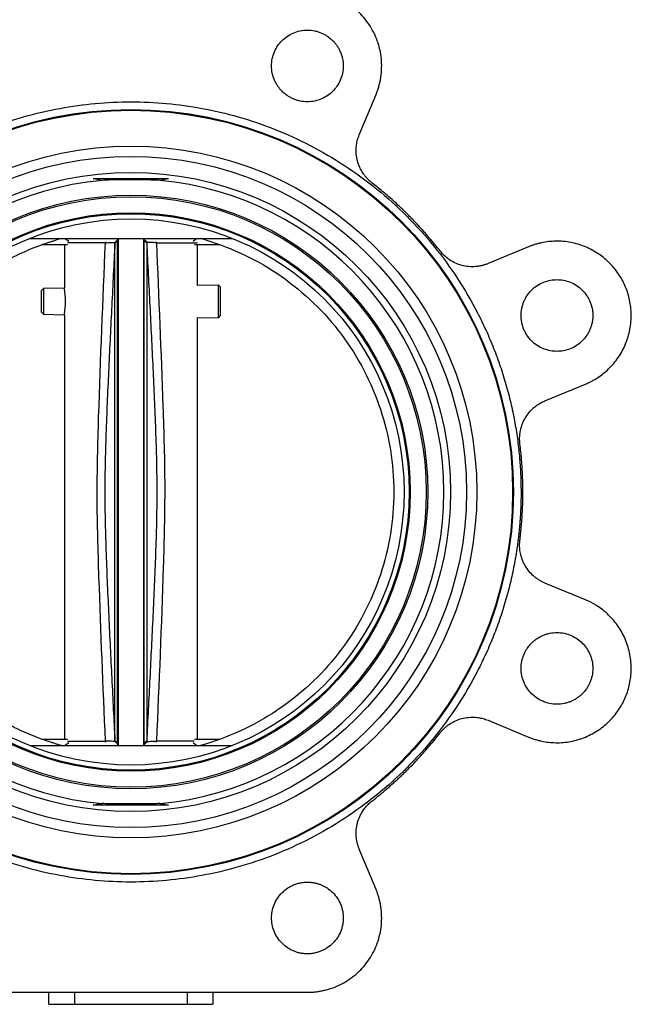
# Model space of a CAD drawing. Header units: millimetres. Extents: x 376 to 1489, y -51 to 902.
# Tile 11 of 30: x 1072 to 1191, y 219 to 412. Entities that reach past the tile are written whole.
import ezdxf

# ---------------------------------------------------------------- set-up
doc = ezdxf.new("R2010")
doc.units = ezdxf.units.MM

msp = doc.modelspace()

# ---------------------------------------------------------------- linework, layer by layer
at = {"color": 7, "linetype": 'Continuous', "lineweight": 25}
for p, q in [((1137.83, 389.02), (1141.11, 396.92)), ((1100.62, 380.47), (1085.92, 380.47)), ((1073.5, 368.82), (1113.03, 368.82)), ((1075.98, 367.62), (1080.9, 367.62)), ((1080.27, 367.62), (1080.27, 359.1)), ((1080.45, 368.82), (1081.16, 368.26)), ((1088.29, 367.97), (1080.9, 367.97)), ((1090.67, 368.31), (1090.14, 367.84)), ((1090.66, 368.72), (1090.62, 368.49)), ((1090.62, 368.49), (1090.67, 368.31)), ((1090.77, 368.72), (1090.77, 269.92)), ((1095.77, 269.92), (1095.77, 368.72)), ((1095.87, 368.31), (1095.92, 368.49)), ((1096.4, 367.84), (1095.87, 368.31)), ((1095.92, 368.49), (1095.88, 368.72)), ((1096.44, 368.01), (1095.92, 368.49)), ((1096.4, 367.84), (1096.44, 368.01)), ((1105.38, 368.26), (1106.08, 368.82)), ((1105.64, 367.62), (1110.55, 367.62)), ((1106.27, 359.62), (1106.27, 367.62)), ((1170.87, 367.16), (1162.97, 363.89)), ((1110.33, 359.71), (1106.27, 359.62)), ((1110.77, 359.27), (1110.33, 359.71)), ((1110.33, 356.51), (1110.33, 359.71)), ((1076.21, 359.02), (1075.77, 358.57)), ((1075.77, 358.57), (1075.77, 354.45)), ((1080.27, 359.1), (1076.21, 359.02)), ((1076.21, 359.02), (1076.21, 356.51)), ((1110.77, 356.51), (1110.77, 359.27)), ((1076.21, 356.51), (1076.21, 354.01)), ((1110.33, 353.32), (1110.33, 356.51)), ((1110.77, 353.75), (1110.77, 356.51)), ((1075.77, 354.45), (1076.21, 354.01)), ((1076.21, 354.01), (1080.27, 353.92)), ((1080.27, 353.92), (1080.27, 271.02)), ((1110.33, 353.32), (1110.77, 353.75)), ((1106.27, 353.4), (1110.33, 353.32)), ((1106.27, 271.02), (1106.27, 353.4)), ((1174.07, 337.1), (1181.97, 340.37)), ((1181.97, 298.28), (1174.07, 301.55)), ((1162.97, 274.76), (1170.87, 271.49)), ((1080.9, 271.02), (1075.98, 271.02)), ((1110.55, 271.02), (1105.64, 271.02)), ((1073.5, 269.82), (1113.03, 269.82)), ((1081.16, 270.39), (1080.45, 269.82)), ((1080.9, 270.67), (1088.29, 270.67)), ((1090.62, 270.16), (1090.1, 270.64)), ((1090.14, 270.81), (1090.67, 270.33)), ((1090.67, 270.33), (1090.62, 270.16)), ((1090.62, 270.16), (1090.66, 269.92)), ((1095.87, 270.33), (1096.4, 270.81)), ((1095.92, 270.16), (1095.87, 270.33)), ((1095.88, 269.92), (1095.92, 270.16)), ((1095.92, 270.16), (1096.44, 270.64)), ((1106.08, 269.82), (1105.38, 270.39)), ((1100.62, 258.17), (1085.92, 258.17)), ((1141.11, 241.72), (1137.83, 249.62)), ((1058.83, 221.68), (1127.71, 221.68)), ((1077.27, 219.32), (1077.27, 221.68)), ((1082.27, 221.68), (1082.27, 219.32)), ((1104.27, 221.68), (1104.27, 219.32)), ((1109.27, 221.68), (1109.27, 219.32)), ((1077.27, 219.32), (1082.27, 219.32)), ((1082.27, 219.32), (1104.27, 219.32)), ((1104.27, 219.32), (1109.27, 219.32))]:
    msp.add_line(p, q, dxfattribs=at)
at = {"color": 8, "linetype": 'Continuous', "lineweight": 25}
for p, q in [((1088.29, 367.97), (1088.4, 368.24)), ((1098.14, 368.24), (1098.24, 367.97)), ((1088.4, 270.41), (1088.29, 270.67)), ((1098.24, 270.67), (1098.14, 270.41))]:
    msp.add_line(p, q, dxfattribs=at)
at = {"color": 7, "linetype": 'Continuous', "lineweight": 25}
for radius in [74.64, 74.5, 67.5, 65.5, 62.37, 57.93, 57.63, 54.5, 54.3, 53.3]:
    msp.add_circle((1093.27, 319.32), radius, dxfattribs=at)
for centre, radius, start, end in [((1093.27, 319.32), 61.07, 95.3052, 264.6948), ((1093.27, 319.32), 61.07, 275.3052, 84.6948), ((1067.4, 356.51), 13.11, 349.0085, 10.8419)]:
    msp.add_arc(centre, radius, start, end, dxfattribs=at)
for points, knots in [([(1141.11, 396.92), (1141.16, 397.05), (1141.25, 397.29), (1141.39, 397.65), (1141.51, 398.02), (1141.63, 398.39), (1141.73, 398.77), (1141.82, 399.14), (1141.91, 399.52), (1141.98, 399.91), (1142.12, 400.76), (1142.24, 402.09), (1142.18, 403.9), (1141.89, 405.69), (1141.38, 407.4), (1140.68, 409.03), (1139.8, 410.55), (1138.73, 411.95), (1137.5, 413.22), (1136.1, 414.34), (1134.56, 415.29), (1132.92, 416.05), (1131.54, 416.48), (1130.5, 416.71), (1129.81, 416.83), (1129.11, 416.91), (1128.41, 416.96), (1127.94, 416.97), (1127.71, 416.97)], [0, 0, 0, 0, 0.013727, 0.02742, 0.041089, 0.054744, 0.068393, 0.082049, 0.095719, 0.109415, 0.123146, 0.186583, 0.250038, 0.313475, 0.376929, 0.438458, 0.500004, 0.561532, 0.623079, 0.686516, 0.74997, 0.813407, 0.876862, 0.901545, 0.926142, 0.950712, 0.975312, 1, 1, 1, 1]), ([(1122.76, 397.52), (1122.7, 397.58), (1122.58, 397.71), (1122.41, 397.9), (1122.25, 398.09), (1122.09, 398.3), (1121.86, 398.62), (1121.58, 399.08), (1121.27, 399.7), (1121.03, 400.35), (1120.78, 401.27), (1120.66, 402.47), (1120.81, 403.91), (1121.24, 405.25), (1121.89, 406.44), (1122.73, 407.45), (1123.74, 408.29), (1124.93, 408.95), (1126.28, 409.37), (1127.71, 409.52), (1128.91, 409.4), (1129.83, 409.16), (1130.49, 408.91), (1131.1, 408.61), (1131.61, 408.29), (1132.02, 407.99), (1132.35, 407.72), (1132.56, 407.52), (1132.66, 407.42)], [0, 0, 0, 0, 0.011674, 0.023326, 0.034972, 0.046628, 0.058309, 0.089193, 0.120101, 0.152273, 0.184469, 0.250118, 0.315768, 0.380053, 0.441772, 0.500003, 0.558234, 0.619953, 0.684238, 0.749887, 0.815537, 0.847708, 0.879904, 0.910788, 0.941696, 0.961138, 0.980548, 1, 1, 1, 1]), ([(1132.66, 407.42), (1132.72, 407.36), (1132.84, 407.24), (1133.01, 407.05), (1133.17, 406.85), (1133.33, 406.65), (1133.56, 406.33), (1133.84, 405.87), (1134.15, 405.25), (1134.39, 404.6), (1134.64, 403.67), (1134.76, 402.47), (1134.61, 401.04), (1134.18, 399.69), (1133.53, 398.5), (1132.69, 397.5), (1131.68, 396.66), (1130.49, 396), (1129.14, 395.57), (1127.71, 395.42), (1126.51, 395.55), (1125.59, 395.79), (1124.93, 396.03), (1124.32, 396.34), (1123.81, 396.65), (1123.4, 396.95), (1123.07, 397.23), (1122.86, 397.42), (1122.76, 397.52)], [0, 0, 0, 0, 0.011674, 0.023326, 0.034972, 0.046628, 0.058309, 0.089193, 0.120101, 0.152273, 0.184469, 0.250118, 0.315768, 0.380053, 0.441772, 0.500003, 0.558234, 0.619953, 0.684238, 0.749887, 0.815537, 0.847708, 0.879904, 0.910788, 0.941696, 0.961138, 0.980548, 1, 1, 1, 1]), ([(1017.13, 319.32), (1017.13, 319.62), (1017.13, 320.2), (1017.15, 321.07), (1017.17, 321.94), (1017.21, 322.81), (1017.25, 323.68), (1017.31, 324.55), (1017.37, 325.41), (1017.44, 326.28), (1017.53, 327.15), (1017.62, 328.01), (1017.73, 328.87), (1017.84, 329.74), (1017.97, 330.6), (1018.1, 331.46), (1018.24, 332.32), (1018.56, 334.09), (1019.12, 336.75), (1020.05, 340.31), (1021.16, 343.85), (1022.46, 347.39), (1023.94, 350.88), (1026.18, 355.49), (1029.44, 361.08), (1034.06, 367.41), (1039.33, 373.26), (1045.18, 378.53), (1051.51, 383.15), (1058.2, 387.05), (1065.15, 390.22), (1072.23, 392.62), (1079.29, 394.28), (1086.3, 395.25), (1093.27, 395.57), (1100.23, 395.25), (1107.25, 394.28), (1114.31, 392.62), (1121.39, 390.22), (1128.33, 387.05), (1135.03, 383.15), (1141.36, 378.53), (1147.2, 373.26), (1152.48, 367.41), (1157.09, 361.08), (1160.36, 355.49), (1162.6, 350.88), (1164.08, 347.39), (1165.38, 343.85), (1166.49, 340.31), (1167.42, 336.75), (1168.04, 333.8), (1168.44, 331.46), (1168.7, 329.74), (1168.92, 328.01), (1169.1, 326.28), (1169.24, 324.55), (1169.34, 322.81), (1169.4, 321.07), (1169.4, 319.91), (1169.41, 319.32)], [0, 0, 0, 0, 0.00365, 0.007296, 0.010939, 0.014581, 0.01822, 0.021858, 0.025495, 0.029131, 0.032767, 0.036404, 0.040042, 0.043682, 0.047323, 0.050967, 0.054613, 0.058263, 0.073508, 0.088755, 0.104387, 0.120021, 0.135977, 0.151935, 0.184343, 0.217096, 0.250024, 0.282952, 0.315705, 0.348114, 0.380018, 0.411275, 0.441757, 0.470878, 0.5, 0.529121, 0.558243, 0.588726, 0.619983, 0.651887, 0.684296, 0.717048, 0.749977, 0.782905, 0.815658, 0.848066, 0.864022, 0.87998, 0.895612, 0.911246, 0.926491, 0.941738, 0.949034, 0.956318, 0.963595, 0.970868, 0.978142, 0.985419, 0.992704, 1, 1, 1, 1]), ([(1140.31, 379.65), (1140.23, 379.71), (1140.09, 379.83), (1139.87, 380.02), (1139.67, 380.21), (1139.47, 380.4), (1139.28, 380.61), (1139.09, 380.82), (1138.92, 381.04), (1138.75, 381.27), (1138.39, 381.79), (1137.9, 382.65), (1137.45, 383.91), (1137.22, 385.23), (1137.21, 386.3), (1137.3, 387.08), (1137.38, 387.58), (1137.5, 388.07), (1137.65, 388.55), (1137.77, 388.87), (1137.83, 389.02)], [0, 0, 0, 0, 0.027191, 0.054266, 0.081258, 0.1082, 0.135127, 0.162072, 0.189068, 0.216151, 0.243352, 0.371657, 0.500014, 0.628319, 0.756676, 0.805529, 0.854092, 0.90256, 0.951131, 1, 1, 1, 1]), ([(1098.91, 380.13), (1098.46, 380.17), (1098, 380.19), (1097.06, 380.21), (1096.59, 380.22), (1095.64, 380.22), (1095.17, 380.22), (1094.22, 380.22), (1093.74, 380.22), (1092.32, 380.22), (1091.37, 380.23), (1089.95, 380.22), (1089.48, 380.22), (1088.54, 380.19), (1088.08, 380.17), (1087.62, 380.13)], [0, 0, 0, 0, 0.125, 0.125, 0.25, 0.25, 0.375, 0.375, 0.5, 0.5, 0.75, 0.75, 0.875, 0.875, 1, 1, 1, 1]), ([(1153.6, 366.36), (1153.42, 366.59), (1153.07, 367.04), (1152.53, 367.7), (1151.99, 368.36), (1151.43, 369.02), (1150.87, 369.67), (1150.31, 370.31), (1149.73, 370.94), (1149.15, 371.57), (1148.56, 372.19), (1147.97, 372.81), (1147.2, 373.59), (1146.24, 374.52), (1145.1, 375.6), (1143.93, 376.65), (1142.75, 377.68), (1141.54, 378.68), (1140.72, 379.33), (1140.31, 379.65)], [0, 0, 0, 0, 0.045495, 0.090965, 0.136416, 0.181853, 0.227281, 0.272707, 0.318137, 0.363576, 0.409029, 0.454503, 0.500003, 0.58339, 0.666709, 0.749994, 0.833281, 0.916605, 1, 1, 1, 1]), ([(1041.97, 319.32), (1041.97, 319.55), (1041.97, 320.01), (1041.99, 320.7), (1042.01, 321.38), (1042.04, 322.07), (1042.08, 322.75), (1042.13, 323.44), (1042.19, 324.12), (1042.26, 324.8), (1042.34, 325.48), (1042.43, 326.16), (1042.52, 326.84), (1042.63, 327.52), (1042.74, 328.2), (1042.86, 328.87), (1043, 329.55), (1043.14, 330.22), (1043.29, 330.89), (1043.45, 331.55), (1043.61, 332.22), (1043.79, 332.88), (1043.98, 333.54), (1044.17, 334.2), (1044.37, 334.86), (1044.59, 335.51), (1044.81, 336.16), (1045.04, 336.8), (1045.27, 337.45), (1045.52, 338.09), (1045.78, 338.72), (1046.04, 339.36), (1046.31, 339.99), (1046.59, 340.61), (1046.88, 341.23), (1047.18, 341.85), (1047.48, 342.47), (1047.8, 343.08), (1048.12, 343.68), (1048.45, 344.28), (1048.79, 344.88), (1049.13, 345.47), (1049.49, 346.06), (1049.85, 346.64), (1050.22, 347.22), (1050.59, 347.8), (1050.98, 348.36), (1051.37, 348.93), (1051.77, 349.48), (1052.18, 350.04), (1052.59, 350.58), (1053.01, 351.12), (1053.44, 351.66), (1053.88, 352.19), (1054.32, 352.71), (1054.77, 353.23), (1055.22, 353.74), (1055.69, 354.25), (1056.16, 354.75), (1056.64, 355.24), (1057.12, 355.72), (1057.61, 356.2), (1058.1, 356.68), (1058.61, 357.14), (1059.12, 357.6), (1059.63, 358.06), (1060.15, 358.5), (1060.68, 358.94), (1061.21, 359.37), (1061.75, 359.8), (1062.29, 360.22), (1062.84, 360.63), (1063.4, 361.03), (1063.96, 361.43), (1064.52, 361.81), (1065.09, 362.19), (1065.67, 362.57), (1066.25, 362.93), (1066.83, 363.29), (1067.42, 363.64), (1068.02, 363.98), (1068.62, 364.31), (1069.22, 364.64), (1069.83, 364.96), (1070.44, 365.27), (1071.05, 365.57), (1071.67, 365.86), (1072.3, 366.14), (1072.93, 366.42), (1073.56, 366.69), (1074.19, 366.95), (1074.83, 367.2), (1075.47, 367.44), (1076.11, 367.67), (1076.76, 367.9), (1077.41, 368.11), (1078.07, 368.32), (1078.5, 368.45), (1078.72, 368.52)], [0, 0, 0, 0, 0.010415, 0.020831, 0.031246, 0.041661, 0.052076, 0.062491, 0.072906, 0.08332, 0.093735, 0.104149, 0.114564, 0.124978, 0.135393, 0.145807, 0.156221, 0.166636, 0.17705, 0.187464, 0.197878, 0.208292, 0.218706, 0.229121, 0.239535, 0.249949, 0.260363, 0.270777, 0.281191, 0.291605, 0.302019, 0.312433, 0.322847, 0.333261, 0.343675, 0.354089, 0.364504, 0.374918, 0.385332, 0.395746, 0.406161, 0.416575, 0.42699, 0.437404, 0.447819, 0.458234, 0.468648, 0.479063, 0.489478, 0.499893, 0.510308, 0.520723, 0.531139, 0.541554, 0.55197, 0.562385, 0.572801, 0.583217, 0.593633, 0.604049, 0.614465, 0.624882, 0.635298, 0.645715, 0.656132, 0.666549, 0.676966, 0.687383, 0.697801, 0.708219, 0.718636, 0.729054, 0.739473, 0.749891, 0.76031, 0.770728, 0.781147, 0.791567, 0.801986, 0.812406, 0.822825, 0.833245, 0.843666, 0.854086, 0.864507, 0.874928, 0.885349, 0.895771, 0.906192, 0.916614, 0.927037, 0.937459, 0.947882, 0.958305, 0.968728, 0.979152, 0.989576, 1, 1, 1, 1]), ([(1079.71, 368.82), (1079.55, 368.77), (1079.22, 368.68), (1078.89, 368.57), (1078.72, 368.52)], [0, 0, 0, 0, 0.500018, 1, 1, 1, 1]), ([(1088.29, 270.67), (1087.84, 281.34), (1087.17, 297.2), (1086.54, 318.31), (1087.09, 340.09), (1087.8, 356.66), (1088.29, 367.97)], [0, 0, 0, 0, 0.328988, 0.489075, 0.65086, 1, 1, 1, 1]), ([(1090.14, 367.84), (1089.93, 363.79), (1089.52, 355.69), (1088.92, 343.55), (1088.38, 331.44), (1088.05, 319.32), (1088.38, 307.21), (1088.92, 295.1), (1089.52, 282.96), (1089.93, 274.86), (1090.14, 270.81)], [0, 0, 0, 0, 0.1252393, 0.2504374, 0.3754803, 0.5, 0.6245197, 0.7495626, 0.8747607, 1, 1, 1, 1]), ([(1088.29, 367.97), (1088.59, 367.98), (1089.19, 367.99), (1089.83, 368), (1090.01, 368.01), (1090.1, 368.01)], [0, 0, 0, 0, 0.340443, 0.680834, 1, 1, 1, 1]), ([(1090.1, 368.01), (1090.19, 368.09), (1090.35, 368.24), (1090.52, 368.39), (1090.6, 368.48), (1090.62, 368.49), (1090.62, 368.49), (1090.62, 368.49)], [0, 0, 0, 0, 0.490361, 0.929118, 0.978967, 0.997444, 1, 1, 1, 1]), ([(1090.1, 368.01), (1090.11, 367.98), (1090.14, 367.93), (1090.14, 367.87), (1090.14, 367.84)], [0, 0, 0, 0, 0.445211, 1, 1, 1, 1]), ([(1096.4, 270.81), (1096.6, 274.86), (1097.02, 282.96), (1097.62, 295.1), (1098.16, 307.21), (1098.49, 319.32), (1098.16, 331.44), (1097.62, 343.55), (1097.02, 355.69), (1096.6, 363.79), (1096.4, 367.84)], [0, 0, 0, 0, 0.125239, 0.250437, 0.37548, 0.5, 0.62452, 0.749563, 0.874761, 1, 1, 1, 1]), ([(1098.24, 367.97), (1098.02, 367.98), (1097.57, 367.98), (1097.04, 367.99), (1096.63, 368), (1096.5, 368.01), (1096.44, 368.01)], [0, 0, 0, 0, 0.249827, 0.500405, 0.750171, 1, 1, 1, 1]), ([(1098.24, 367.97), (1098.69, 357.32), (1099.36, 341.46), (1100, 320.35), (1099.45, 298.57), (1098.73, 282), (1098.24, 270.67)], [0, 0, 0, 0, 0.328785, 0.488975, 0.650667, 1, 1, 1, 1]), ([(1107.81, 368.52), (1107.65, 368.57), (1107.32, 368.68), (1106.99, 368.77), (1106.83, 368.82)], [0, 0, 0, 0, 0.499982, 1, 1, 1, 1]), ([(1107.81, 368.52), (1113.07, 366.96), (1118.08, 364.56), (1127.08, 358.29), (1131.08, 354.43), (1137.64, 345.64), (1140.22, 340.71), (1143.68, 330.3), (1144.57, 324.81), (1144.57, 319.32)], [0, 0, 0, 0, 0.25, 0.25, 0.5, 0.5, 0.75, 0.75, 1, 1, 1, 1]), ([(1181.97, 340.37), (1182.08, 340.42), (1182.32, 340.52), (1182.66, 340.68), (1183, 340.84), (1183.34, 341.02), (1183.67, 341.21), (1183.99, 341.4), (1184.6, 341.78), (1185.47, 342.41), (1186.54, 343.35), (1187.53, 344.41), (1188.72, 345.98), (1189.91, 348.18), (1190.76, 351.04), (1191.01, 353.96), (1190.7, 356.75), (1189.89, 359.35), (1188.62, 361.75), (1186.87, 363.95), (1184.63, 365.84), (1182.01, 367.26), (1179.61, 367.97), (1177.66, 368.24), (1176.21, 368.29), (1174.78, 368.2), (1173.64, 368.01), (1172.75, 367.8), (1172.11, 367.62), (1171.49, 367.41), (1171.07, 367.24), (1170.87, 367.16)], [0, 0, 0, 0, 0.008343, 0.016672, 0.024993, 0.033312, 0.041634, 0.049965, 0.058311, 0.089201, 0.120102, 0.15228, 0.18447, 0.250119, 0.315767, 0.380052, 0.441771, 0.500002, 0.558232, 0.619951, 0.684236, 0.749885, 0.815534, 0.847712, 0.879901, 0.910791, 0.941693, 0.956283, 0.970843, 0.985406, 1, 1, 1, 1]), ([(1162.97, 363.89), (1162.88, 363.85), (1162.71, 363.78), (1162.44, 363.69), (1162.17, 363.61), (1161.9, 363.53), (1161.63, 363.47), (1161.36, 363.41), (1161.08, 363.36), (1160.8, 363.33), (1160.17, 363.27), (1159.18, 363.28), (1157.86, 363.51), (1156.59, 363.96), (1155.66, 364.48), (1155.03, 364.93), (1154.64, 365.26), (1154.27, 365.6), (1153.92, 365.97), (1153.71, 366.23), (1153.6, 366.36)], [0, 0, 0, 0, 0.027191, 0.054266, 0.081258, 0.1082, 0.135127, 0.162072, 0.189068, 0.216151, 0.243352, 0.371657, 0.500014, 0.628319, 0.756676, 0.805529, 0.854092, 0.90256, 0.951131, 1, 1, 1, 1]), ([(1169.42, 353.77), (1169.42, 353.85), (1169.42, 354.02), (1169.44, 354.28), (1169.46, 354.53), (1169.49, 354.79), (1169.56, 355.18), (1169.68, 355.7), (1169.9, 356.36), (1170.19, 356.99), (1170.67, 357.81), (1171.43, 358.75), (1172.55, 359.66), (1173.81, 360.31), (1175.11, 360.69), (1176.42, 360.8), (1177.72, 360.69), (1179.03, 360.31), (1180.28, 359.66), (1181.4, 358.75), (1182.16, 357.81), (1182.64, 356.99), (1182.93, 356.36), (1183.16, 355.7), (1183.29, 355.12), (1183.37, 354.62), (1183.41, 354.19), (1183.42, 353.91), (1183.42, 353.77)], [0, 0, 0, 0, 0.011674, 0.023326, 0.034972, 0.046628, 0.058309, 0.089193, 0.120101, 0.152273, 0.184469, 0.250118, 0.315768, 0.380053, 0.441772, 0.500003, 0.558234, 0.619953, 0.684238, 0.749887, 0.815537, 0.847708, 0.879904, 0.910788, 0.941696, 0.961138, 0.980548, 1, 1, 1, 1]), ([(1183.42, 353.77), (1183.42, 353.68), (1183.42, 353.51), (1183.4, 353.25), (1183.38, 353), (1183.34, 352.74), (1183.28, 352.35), (1183.16, 351.83), (1182.93, 351.18), (1182.64, 350.54), (1182.16, 349.72), (1181.4, 348.78), (1180.28, 347.87), (1179.03, 347.22), (1177.72, 346.85), (1176.42, 346.73), (1175.11, 346.85), (1173.81, 347.22), (1172.55, 347.87), (1171.43, 348.78), (1170.67, 349.72), (1170.19, 350.54), (1169.9, 351.18), (1169.68, 351.83), (1169.54, 352.41), (1169.47, 352.91), (1169.43, 353.34), (1169.42, 353.62), (1169.42, 353.77)], [0, 0, 0, 0, 0.0116737, 0.0233258, 0.034972, 0.046628, 0.0583094, 0.0891935, 0.1201015, 0.1522733, 0.1844691, 0.2501183, 0.3157676, 0.3800526, 0.4417717, 0.5000028, 0.5582339, 0.6199531, 0.6842381, 0.7498873, 0.8155366, 0.8477084, 0.8799042, 0.9107883, 0.9416963, 0.9611376, 0.980548, 1, 1, 1, 1]), ([(1169.19, 328.72), (1169.18, 328.82), (1169.16, 329), (1169.14, 329.29), (1169.13, 329.57), (1169.13, 329.85), (1169.14, 330.13), (1169.16, 330.41), (1169.19, 330.69), (1169.23, 330.97), (1169.34, 331.59), (1169.61, 332.54), (1170.18, 333.75), (1170.95, 334.85), (1171.7, 335.61), (1172.31, 336.1), (1172.72, 336.39), (1173.15, 336.66), (1173.6, 336.89), (1173.91, 337.03), (1174.07, 337.1)], [0, 0, 0, 0, 0.027191, 0.054266, 0.081258, 0.1082, 0.135127, 0.162072, 0.189068, 0.216151, 0.243352, 0.371657, 0.500014, 0.628319, 0.756676, 0.805529, 0.854092, 0.90256, 0.951131, 1, 1, 1, 1]), ([(1169.19, 309.93), (1169.22, 310.21), (1169.29, 310.78), (1169.38, 311.63), (1169.46, 312.48), (1169.54, 313.33), (1169.6, 314.19), (1169.65, 315.04), (1169.69, 315.9), (1169.73, 316.75), (1169.75, 317.61), (1169.77, 318.47), (1169.77, 319.56), (1169.76, 320.9), (1169.71, 322.47), (1169.63, 324.03), (1169.52, 325.6), (1169.37, 327.16), (1169.25, 328.2), (1169.19, 328.72)], [0, 0, 0, 0, 0.045495, 0.090965, 0.136416, 0.181853, 0.227281, 0.272707, 0.318137, 0.363576, 0.409029, 0.454503, 0.500003, 0.58339, 0.666709, 0.749994, 0.833281, 0.916605, 1, 1, 1, 1]), ([(1169.41, 319.32), (1169.41, 319.03), (1169.41, 318.45), (1169.39, 317.58), (1169.37, 316.71), (1169.33, 315.84), (1169.29, 314.97), (1169.23, 314.1), (1169.17, 313.23), (1169.09, 312.37), (1169.01, 311.5), (1168.91, 310.64), (1168.81, 309.77), (1168.7, 308.91), (1168.57, 308.05), (1168.44, 307.19), (1168.29, 306.33), (1167.98, 304.56), (1167.42, 301.9), (1166.49, 298.34), (1165.38, 294.8), (1164.08, 291.26), (1162.6, 287.77), (1160.36, 283.16), (1157.09, 277.56), (1152.48, 271.24), (1147.2, 265.39), (1141.36, 260.12), (1135.03, 255.5), (1128.33, 251.59), (1121.39, 248.43), (1114.31, 246.03), (1107.25, 244.37), (1100.23, 243.4), (1093.27, 243.08), (1086.3, 243.4), (1079.29, 244.37), (1072.23, 246.03), (1065.15, 248.43), (1058.2, 251.59), (1051.51, 255.5), (1045.18, 260.12), (1039.33, 265.39), (1034.06, 271.24), (1029.44, 277.56), (1026.18, 283.16), (1023.94, 287.77), (1022.46, 291.26), (1021.16, 294.8), (1020.05, 298.34), (1019.12, 301.89), (1018.5, 304.84), (1018.1, 307.19), (1017.84, 308.91), (1017.62, 310.64), (1017.44, 312.37), (1017.3, 314.1), (1017.2, 315.84), (1017.14, 317.58), (1017.13, 318.74), (1017.13, 319.32)], [0, 0, 0, 0, 0.00365, 0.007296, 0.010939, 0.014581, 0.01822, 0.021858, 0.025495, 0.029131, 0.032767, 0.036404, 0.040042, 0.043682, 0.047323, 0.050967, 0.054613, 0.058263, 0.073508, 0.088755, 0.104387, 0.120021, 0.135977, 0.151935, 0.184343, 0.217096, 0.250024, 0.282952, 0.315705, 0.348114, 0.380018, 0.411275, 0.441757, 0.470878, 0.5, 0.529121, 0.558243, 0.588726, 0.619983, 0.651887, 0.684296, 0.717048, 0.749977, 0.782905, 0.815658, 0.848066, 0.864022, 0.87998, 0.895612, 0.911246, 0.926491, 0.941738, 0.949034, 0.956318, 0.963595, 0.970868, 0.978142, 0.985419, 0.992704, 1, 1, 1, 1]), ([(1078.72, 270.13), (1078.5, 270.2), (1078.07, 270.33), (1077.41, 270.53), (1076.76, 270.75), (1076.11, 270.98), (1075.47, 271.21), (1074.83, 271.45), (1074.19, 271.7), (1073.56, 271.96), (1072.93, 272.23), (1072.3, 272.5), (1071.67, 272.79), (1071.05, 273.08), (1070.44, 273.38), (1069.83, 273.69), (1069.22, 274.01), (1068.62, 274.33), (1068.02, 274.67), (1067.42, 275.01), (1066.83, 275.36), (1066.25, 275.72), (1065.67, 276.08), (1065.09, 276.45), (1064.52, 276.83), (1063.96, 277.22), (1063.4, 277.62), (1062.84, 278.02), (1062.29, 278.43), (1061.75, 278.85), (1061.21, 279.27), (1060.68, 279.71), (1060.15, 280.14), (1059.63, 280.59), (1059.12, 281.04), (1058.61, 281.5), (1058.1, 281.97), (1057.61, 282.44), (1057.12, 282.92), (1056.64, 283.41), (1056.16, 283.9), (1055.69, 284.4), (1055.22, 284.91), (1054.77, 285.42), (1054.32, 285.94), (1053.88, 286.46), (1053.44, 286.99), (1053.01, 287.53), (1052.59, 288.07), (1052.18, 288.61), (1051.77, 289.16), (1051.37, 289.72), (1050.98, 290.28), (1050.59, 290.85), (1050.22, 291.43), (1049.85, 292), (1049.49, 292.59), (1049.13, 293.17), (1048.79, 293.77), (1048.45, 294.36), (1048.12, 294.97), (1047.8, 295.57), (1047.48, 296.18), (1047.18, 296.8), (1046.88, 297.41), (1046.59, 298.04), (1046.31, 298.66), (1046.04, 299.29), (1045.78, 299.92), (1045.52, 300.56), (1045.27, 301.2), (1045.04, 301.84), (1044.81, 302.49), (1044.59, 303.14), (1044.37, 303.79), (1044.17, 304.45), (1043.98, 305.11), (1043.79, 305.77), (1043.61, 306.43), (1043.45, 307.09), (1043.29, 307.76), (1043.14, 308.43), (1043, 309.1), (1042.86, 309.78), (1042.74, 310.45), (1042.63, 311.13), (1042.52, 311.8), (1042.43, 312.48), (1042.34, 313.16), (1042.26, 313.85), (1042.19, 314.53), (1042.13, 315.21), (1042.08, 315.9), (1042.04, 316.58), (1042.01, 317.27), (1041.99, 317.95), (1041.97, 318.64), (1041.97, 319.1), (1041.97, 319.32)], [0, 0, 0, 0, 0.010424, 0.020848, 0.031272, 0.041695, 0.052118, 0.062541, 0.072963, 0.083386, 0.093808, 0.104229, 0.114651, 0.125072, 0.135493, 0.145914, 0.156334, 0.166755, 0.177175, 0.187594, 0.198014, 0.208433, 0.218853, 0.229272, 0.23969, 0.250109, 0.260527, 0.270946, 0.281364, 0.291781, 0.302199, 0.312617, 0.323034, 0.333451, 0.343868, 0.354285, 0.364702, 0.375118, 0.385535, 0.395951, 0.406367, 0.416783, 0.427199, 0.437615, 0.44803, 0.458446, 0.468861, 0.479277, 0.489692, 0.500107, 0.510522, 0.520937, 0.531352, 0.541766, 0.552181, 0.562596, 0.57301, 0.583425, 0.593839, 0.604254, 0.614668, 0.625082, 0.635496, 0.645911, 0.656325, 0.666739, 0.677153, 0.687567, 0.697981, 0.708395, 0.718809, 0.729223, 0.739637, 0.750051, 0.760465, 0.770879, 0.781294, 0.791708, 0.802122, 0.812536, 0.82295, 0.833364, 0.843779, 0.854193, 0.864607, 0.875022, 0.885436, 0.895851, 0.906265, 0.91668, 0.927094, 0.937509, 0.947924, 0.958339, 0.968754, 0.979169, 0.989585, 1, 1, 1, 1]), ([(1144.57, 319.32), (1144.57, 313.84), (1143.68, 308.35), (1140.22, 297.93), (1137.64, 293.01), (1131.08, 284.22), (1127.08, 280.36), (1118.08, 274.09), (1113.07, 271.69), (1107.81, 270.13)], [0, 0, 0, 0, 0.25, 0.25, 0.5, 0.5, 0.75, 0.75, 1, 1, 1, 1]), ([(1174.07, 301.55), (1173.98, 301.59), (1173.81, 301.66), (1173.55, 301.78), (1173.3, 301.91), (1173.06, 302.05), (1172.82, 302.2), (1172.59, 302.35), (1172.36, 302.52), (1172.14, 302.69), (1171.65, 303.09), (1170.95, 303.8), (1170.18, 304.9), (1169.61, 306.11), (1169.32, 307.13), (1169.19, 307.91), (1169.14, 308.41), (1169.12, 308.91), (1169.14, 309.42), (1169.17, 309.76), (1169.19, 309.93)], [0, 0, 0, 0, 0.027191, 0.054266, 0.081258, 0.1082, 0.135127, 0.162072, 0.189068, 0.216151, 0.243352, 0.371657, 0.500014, 0.628319, 0.756676, 0.805529, 0.854092, 0.90256, 0.951131, 1, 1, 1, 1]), ([(1170.87, 271.49), (1170.99, 271.44), (1171.22, 271.34), (1171.58, 271.21), (1171.93, 271.09), (1172.3, 270.98), (1172.66, 270.88), (1173.03, 270.78), (1173.73, 270.62), (1174.78, 270.45), (1176.21, 270.36), (1177.66, 270.41), (1179.61, 270.68), (1182.01, 271.39), (1184.63, 272.81), (1186.87, 274.7), (1188.62, 276.9), (1189.89, 279.3), (1190.7, 281.9), (1191.01, 284.69), (1190.76, 287.61), (1189.91, 290.47), (1188.72, 292.67), (1187.53, 294.24), (1186.54, 295.3), (1185.47, 296.24), (1184.52, 296.92), (1183.75, 297.4), (1183.17, 297.72), (1182.58, 298.02), (1182.17, 298.19), (1181.97, 298.28)], [0, 0, 0, 0, 0.008343, 0.016672, 0.024993, 0.033312, 0.041634, 0.049965, 0.058311, 0.089201, 0.120102, 0.15228, 0.18447, 0.250119, 0.315767, 0.380052, 0.441771, 0.500002, 0.558232, 0.619951, 0.684236, 0.749885, 0.815534, 0.847712, 0.879901, 0.910791, 0.941693, 0.956283, 0.970843, 0.985406, 1, 1, 1, 1]), ([(1171.47, 289.83), (1171.53, 289.89), (1171.65, 290.01), (1171.84, 290.18), (1172.04, 290.35), (1172.24, 290.5), (1172.56, 290.73), (1173.02, 291.02), (1173.64, 291.32), (1174.3, 291.57), (1175.22, 291.81), (1176.42, 291.93), (1177.85, 291.78), (1179.2, 291.36), (1180.39, 290.7), (1181.4, 289.86), (1182.23, 288.85), (1182.89, 287.66), (1183.32, 286.32), (1183.47, 284.88), (1183.34, 283.68), (1183.1, 282.76), (1182.86, 282.11), (1182.55, 281.49), (1182.24, 280.98), (1181.94, 280.57), (1181.66, 280.24), (1181.47, 280.04), (1181.37, 279.93)], [0, 0, 0, 0, 0.011674, 0.023326, 0.034972, 0.046628, 0.058309, 0.089193, 0.120101, 0.152273, 0.184469, 0.250118, 0.315768, 0.380053, 0.441772, 0.500003, 0.558234, 0.619953, 0.684238, 0.749887, 0.815537, 0.847708, 0.879904, 0.910788, 0.941696, 0.961138, 0.980548, 1, 1, 1, 1]), ([(1181.37, 279.93), (1181.31, 279.87), (1181.18, 279.75), (1180.99, 279.58), (1180.8, 279.42), (1180.59, 279.26), (1180.27, 279.03), (1179.81, 278.75), (1179.19, 278.44), (1178.54, 278.2), (1177.62, 277.96), (1176.42, 277.83), (1174.98, 277.98), (1173.64, 278.41), (1172.45, 279.07), (1171.44, 279.91), (1170.6, 280.91), (1169.94, 282.1), (1169.52, 283.45), (1169.37, 284.88), (1169.49, 286.08), (1169.73, 287), (1169.98, 287.66), (1170.28, 288.28), (1170.6, 288.78), (1170.9, 289.2), (1171.17, 289.53), (1171.37, 289.73), (1171.47, 289.83)], [0, 0, 0, 0, 0.011674, 0.023326, 0.034972, 0.046628, 0.058309, 0.089193, 0.120101, 0.152273, 0.184469, 0.250118, 0.315768, 0.380053, 0.441772, 0.500003, 0.558234, 0.619953, 0.684238, 0.749887, 0.815537, 0.847708, 0.879904, 0.910788, 0.941696, 0.961138, 0.980548, 1, 1, 1, 1]), ([(1153.6, 272.29), (1153.66, 272.36), (1153.77, 272.51), (1153.96, 272.72), (1154.15, 272.93), (1154.35, 273.12), (1154.55, 273.32), (1154.77, 273.5), (1154.98, 273.68), (1155.21, 273.85), (1155.73, 274.21), (1156.59, 274.69), (1157.86, 275.14), (1159.18, 275.37), (1160.24, 275.38), (1161.02, 275.3), (1161.52, 275.21), (1162.01, 275.09), (1162.5, 274.94), (1162.81, 274.82), (1162.97, 274.76)], [0, 0, 0, 0, 0.027191, 0.054266, 0.081258, 0.1082, 0.135127, 0.162072, 0.189068, 0.216151, 0.243352, 0.371657, 0.500014, 0.628319, 0.756676, 0.805529, 0.854092, 0.90256, 0.951131, 1, 1, 1, 1]), ([(1140.31, 258.99), (1140.53, 259.17), (1140.98, 259.52), (1141.65, 260.06), (1142.31, 260.61), (1142.96, 261.16), (1143.61, 261.72), (1144.25, 262.29), (1144.89, 262.86), (1145.52, 263.44), (1146.14, 264.03), (1146.75, 264.63), (1147.53, 265.4), (1148.47, 266.35), (1149.54, 267.49), (1150.59, 268.66), (1151.62, 269.85), (1152.63, 271.05), (1153.27, 271.88), (1153.6, 272.29)], [0, 0, 0, 0, 0.045495, 0.090965, 0.136416, 0.181853, 0.227281, 0.272707, 0.318137, 0.363576, 0.409029, 0.454503, 0.500003, 0.58339, 0.666709, 0.749994, 0.833281, 0.916605, 1, 1, 1, 1]), ([(1079.71, 269.82), (1079.55, 269.87), (1079.22, 269.97), (1078.89, 270.08), (1078.72, 270.13)], [0, 0, 0, 0, 0.500018, 1, 1, 1, 1]), ([(1090.1, 270.64), (1090, 270.64), (1089.81, 270.65), (1089.16, 270.66), (1088.58, 270.67), (1088.29, 270.67)], [0, 0, 0, 0, 0.339028, 0.678136, 1, 1, 1, 1]), ([(1090.14, 270.81), (1090.14, 270.78), (1090.14, 270.72), (1090.11, 270.67), (1090.1, 270.64)], [0, 0, 0, 0, 0.498333, 1, 1, 1, 1]), ([(1096.4, 270.81), (1096.4, 270.78), (1096.4, 270.73), (1096.42, 270.67), (1096.44, 270.64)], [0, 0, 0, 0, 0.49511, 1, 1, 1, 1]), ([(1096.44, 270.64), (1096.5, 270.64), (1096.63, 270.65), (1097.04, 270.65), (1097.57, 270.66), (1098.02, 270.67), (1098.24, 270.67)], [0, 0, 0, 0, 0.24983, 0.499595, 0.750174, 1, 1, 1, 1]), ([(1105.61, 270.67), (1105.16, 270.67), (1104.23, 270.67), (1101.64, 270.67), (1099.38, 270.67), (1098.24, 270.67)], [0, 0, 0, 0, 0.319273, 0.659636, 1, 1, 1, 1]), ([(1098.91, 258.52), (1098.46, 258.48), (1098, 258.46), (1097.06, 258.43), (1096.59, 258.43), (1095.64, 258.43), (1095.17, 258.43), (1094.22, 258.43), (1093.74, 258.43), (1092.32, 258.43), (1091.37, 258.42), (1089.95, 258.43), (1089.48, 258.43), (1088.54, 258.46), (1088.08, 258.48), (1087.62, 258.52)], [0, 0, 0, 0, 0.125, 0.125, 0.25, 0.25, 0.375, 0.375, 0.5, 0.5, 0.75, 0.75, 0.875, 0.875, 1, 1, 1, 1]), ([(1137.83, 249.62), (1137.8, 249.71), (1137.73, 249.89), (1137.64, 250.15), (1137.55, 250.42), (1137.48, 250.69), (1137.41, 250.96), (1137.36, 251.24), (1137.31, 251.51), (1137.27, 251.79), (1137.21, 252.42), (1137.22, 253.41), (1137.45, 254.74), (1137.9, 256), (1138.42, 256.93), (1138.88, 257.57), (1139.2, 257.96), (1139.54, 258.33), (1139.91, 258.68), (1140.17, 258.89), (1140.31, 258.99)], [0, 0, 0, 0, 0.027191, 0.054266, 0.081258, 0.1082, 0.135127, 0.162072, 0.189068, 0.216151, 0.243352, 0.371657, 0.500014, 0.628319, 0.756676, 0.805529, 0.854092, 0.90256, 0.951131, 1, 1, 1, 1]), ([(1127.71, 229.18), (1127.62, 229.18), (1127.45, 229.18), (1127.2, 229.19), (1126.94, 229.22), (1126.69, 229.25), (1126.3, 229.31), (1125.77, 229.44), (1125.12, 229.66), (1124.48, 229.95), (1123.66, 230.43), (1122.72, 231.19), (1121.82, 232.31), (1121.17, 233.56), (1120.79, 234.87), (1120.67, 236.18), (1120.79, 237.48), (1121.17, 238.79), (1121.82, 240.04), (1122.72, 241.16), (1123.66, 241.92), (1124.48, 242.4), (1125.12, 242.69), (1125.77, 242.91), (1126.35, 243.05), (1126.86, 243.13), (1127.28, 243.17), (1127.57, 243.17), (1127.71, 243.18)], [0, 0, 0, 0, 0.0116737, 0.0233258, 0.034972, 0.046628, 0.0583094, 0.0891935, 0.1201015, 0.1522733, 0.1844691, 0.2501183, 0.3157676, 0.3800526, 0.4417717, 0.5000028, 0.5582339, 0.6199531, 0.6842381, 0.7498873, 0.8155366, 0.8477084, 0.8799042, 0.9107883, 0.9416963, 0.9611376, 0.980548, 1, 1, 1, 1]), ([(1127.71, 243.18), (1127.8, 243.17), (1127.97, 243.17), (1128.22, 243.16), (1128.48, 243.13), (1128.73, 243.1), (1129.12, 243.04), (1129.65, 242.91), (1130.3, 242.69), (1130.94, 242.4), (1131.76, 241.92), (1132.7, 241.16), (1133.6, 240.04), (1134.25, 238.79), (1134.63, 237.48), (1134.75, 236.18), (1134.63, 234.87), (1134.25, 233.56), (1133.6, 232.31), (1132.7, 231.19), (1131.76, 230.43), (1130.94, 229.95), (1130.3, 229.66), (1129.65, 229.44), (1129.07, 229.3), (1128.56, 229.22), (1128.14, 229.18), (1127.85, 229.18), (1127.71, 229.18)], [0, 0, 0, 0, 0.011674, 0.023326, 0.034972, 0.046628, 0.058309, 0.089193, 0.120101, 0.152273, 0.184469, 0.250118, 0.315768, 0.380053, 0.441772, 0.500003, 0.558234, 0.619953, 0.684238, 0.749887, 0.815537, 0.847708, 0.879904, 0.910788, 0.941696, 0.961138, 0.980548, 1, 1, 1, 1]), ([(1127.71, 221.68), (1127.84, 221.68), (1128.1, 221.68), (1128.49, 221.69), (1128.88, 221.72), (1129.27, 221.76), (1129.65, 221.8), (1130.04, 221.86), (1130.42, 221.93), (1130.8, 222.01), (1131.64, 222.2), (1132.92, 222.6), (1134.56, 223.35), (1136.1, 224.3), (1137.5, 225.43), (1138.73, 226.7), (1139.8, 228.1), (1140.68, 229.62), (1141.38, 231.24), (1141.89, 232.96), (1142.18, 234.75), (1142.24, 236.56), (1142.11, 238), (1141.93, 239.05), (1141.77, 239.73), (1141.59, 240.41), (1141.37, 241.07), (1141.19, 241.51), (1141.11, 241.72)], [0, 0, 0, 0, 0.013727, 0.02742, 0.041089, 0.054744, 0.068393, 0.082049, 0.095719, 0.109415, 0.123146, 0.186583, 0.250038, 0.313475, 0.376929, 0.438458, 0.500004, 0.561532, 0.623079, 0.686516, 0.74997, 0.813407, 0.876862, 0.901545, 0.926142, 0.950712, 0.975312, 1, 1, 1, 1])]:
    msp.add_open_spline(points, degree=3, knots=knots, dxfattribs=at)
for points in [[(1087.62, 380.13), (1087.05, 380.23), (1086.48, 380.35), (1085.92, 380.47)], [(1100.62, 380.47), (1100.05, 380.35), (1099.49, 380.23), (1098.91, 380.13)], [(1090.14, 270.81), (1090.14, 271.71), (1090.14, 273.52), (1090.14, 277.72), (1090.14, 282.89), (1090.14, 289), (1090.14, 295.88), (1090.14, 303.36), (1090.14, 311.24), (1090.14, 319.32), (1090.14, 327.41), (1090.14, 335.29), (1090.14, 342.77), (1090.14, 349.65), (1090.14, 355.76), (1090.14, 360.93), (1090.14, 365.13), (1090.14, 366.93), (1090.14, 367.84)], [(1090.67, 270.33), (1090.67, 271.25), (1090.67, 273.07), (1090.67, 277.31), (1090.67, 282.53), (1090.67, 288.7), (1090.67, 295.65), (1090.67, 303.2), (1090.67, 311.16), (1090.67, 319.32), (1090.67, 327.49), (1090.67, 335.45), (1090.67, 343), (1090.67, 349.94), (1090.67, 356.12), (1090.67, 361.34), (1090.67, 365.58), (1090.67, 367.4), (1090.67, 368.31)], [(1095.87, 270.33), (1095.87, 271.25), (1095.87, 273.07), (1095.87, 277.31), (1095.87, 282.53), (1095.87, 288.7), (1095.87, 295.65), (1095.87, 303.2), (1095.87, 311.16), (1095.87, 319.32), (1095.87, 327.49), (1095.87, 335.45), (1095.87, 343), (1095.87, 349.94), (1095.87, 356.12), (1095.87, 361.34), (1095.87, 365.58), (1095.87, 367.4), (1095.87, 368.31)], [(1096.4, 270.81), (1096.4, 271.71), (1096.4, 273.52), (1096.4, 277.72), (1096.4, 282.89), (1096.4, 289), (1096.4, 295.88), (1096.4, 303.36), (1096.4, 311.24), (1096.4, 319.32), (1096.4, 327.41), (1096.4, 335.29), (1096.4, 342.77), (1096.4, 349.65), (1096.4, 355.76), (1096.4, 360.93), (1096.4, 365.13), (1096.4, 366.93), (1096.4, 367.84)], [(1098.24, 367.97), (1099.38, 367.97), (1101.66, 367.97), (1104.22, 367.97), (1105.94, 367.97), (1106.16, 367.97), (1106.27, 367.97)], [(1107.81, 270.13), (1107.49, 270.02), (1107.16, 269.92), (1106.83, 269.82)], [(1085.92, 258.17), (1086.48, 258.3), (1087.05, 258.42), (1087.62, 258.52)], [(1098.91, 258.52), (1099.49, 258.42), (1100.05, 258.3), (1100.62, 258.17)]]:
    msp.add_open_spline(points, degree=3, dxfattribs=at)

doc.saveas('drawing.dxf')
